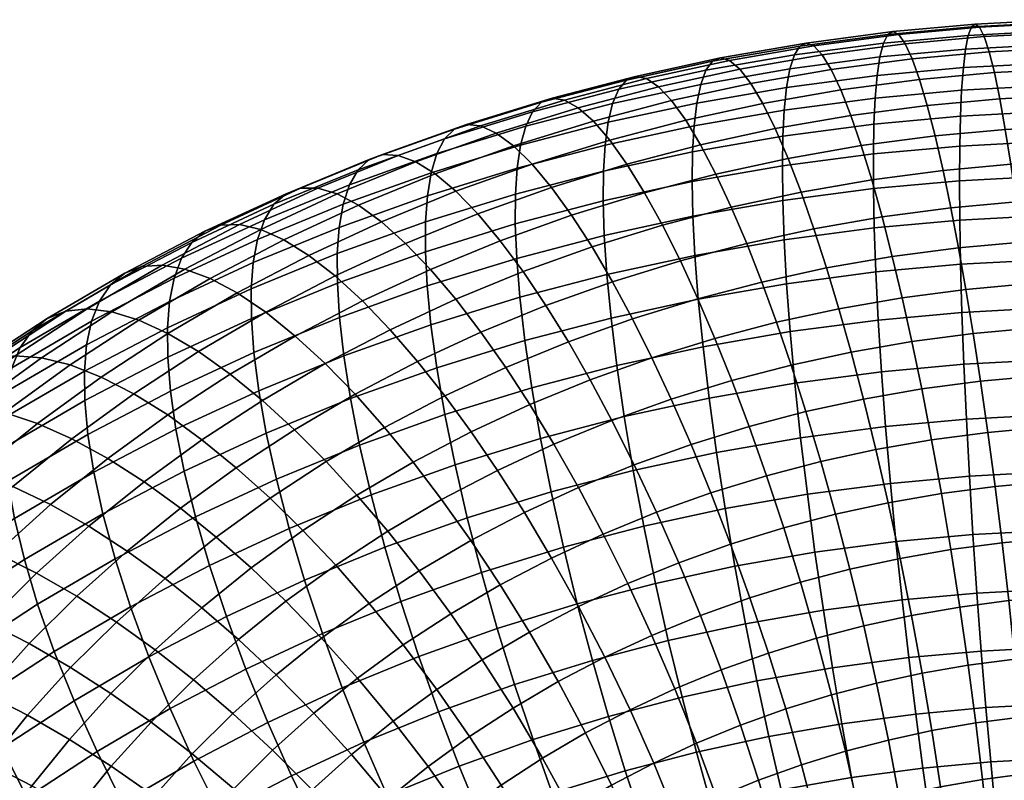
# Model space of a CAD drawing. Extents: x -120 to 2831, y -92 to 75.
# Tile 44 of 256: x 265 to 304, y 34 to 64. Entities that reach past the tile are written whole.
import ezdxf

# ---------------------------------------------------------------- set-up
doc = ezdxf.new("R2010")
doc.units = 0
doc.layers.add('GLASS', color=18, linetype='CONTINUOUS')

msp = doc.modelspace()

# ---------------------------------------------------------------- meshes
at = {"layer": 'GLASS'}
mesh = msp.add_polyface(dxfattribs=at)
corners = [(305.398, 54.317, 98.084), (308.755, 54.364, 98.188), (308.789, 56.097, 96.819), (305.4, 56.05, 96.715), (305.409, 52.418, 99.3), (308.723, 52.465, 99.403), (304.641, 53.368, 60.778), (307.035, 53.494, 60.911), (307.137, 51.749, 59.892), (304.835, 51.628, 59.763), (304.443, 55.01, 61.944), (306.929, 55.141, 62.083), (304.236, 56.589, 63.301), (306.818, 56.724, 63.445), (304.024, 58.075, 64.846), (306.701, 58.216, 64.995), (303.808, 59.437, 66.571), (306.581, 59.583, 66.725), (303.592, 60.646, 68.462), (306.458, 60.797, 68.621), (303.379, 61.674, 70.497), (306.335, 61.829, 70.662), (303.173, 62.496, 72.651), (306.214, 62.656, 72.82), (302.977, 63.095, 74.891), (306.097, 63.259, 75.065), (302.794, 63.459, 77.181), (305.986, 63.627, 77.359), (302.628, 63.585, 79.486), (305.881, 63.756, 79.668), (302.48, 63.475, 81.769), (305.786, 63.649, 81.954), (302.352, 63.141, 83.995), (305.7, 63.317, 84.182), (302.245, 62.6, 86.134), (305.626, 62.778, 86.322), (302.159, 61.873, 88.16), (305.562, 62.052, 88.349), (302.093, 60.985, 90.052), (305.51, 61.164, 90.243), (302.047, 59.962, 91.798), (305.468, 60.142, 91.989), (302.019, 58.788, 93.446), (305.436, 58.967, 93.637), (302.009, 57.424, 95.032), (305.413, 57.602, 95.222), (302.019, 55.872, 96.526), (302.05, 54.141, 97.897), (302.103, 52.245, 99.116), (302.257, 53.151, 60.585), (302.543, 51.418, 59.578), (301.967, 54.784, 61.744), (301.667, 56.354, 63.093), (301.359, 57.831, 64.63), (301.048, 59.185, 66.348), (300.739, 60.386, 68.231), (300.436, 61.405, 70.259), (300.145, 62.22, 72.406), (299.871, 62.811, 74.639), (299.617, 63.169, 76.924), (299.389, 63.289, 79.225), (299.188, 63.174, 81.503), (299.018, 62.837, 83.726), (298.879, 62.292, 85.862), (298.77, 61.563, 87.886), (298.692, 60.674, 89.777), (299.747, 52.82, 60.316), (300.13, 51.1, 59.32), (299.361, 54.44, 61.465), (298.961, 55.997, 62.804)]
mesh.append_faces([[corners[k] for k in face] for face in [(0, 1, 2, 3), (4, 5, 1, 0), (6, 7, 8, 9), (10, 11, 7, 6), (12, 13, 11, 10), (14, 15, 13, 12), (16, 17, 15, 14), (18, 19, 17, 16), (20, 21, 19, 18), (22, 23, 21, 20), (24, 25, 23, 22), (26, 27, 25, 24), (28, 29, 27, 26), (30, 31, 29, 28), (32, 33, 31, 30), (34, 35, 33, 32), (36, 37, 35, 34), (38, 39, 37, 36), (40, 41, 39, 38), (42, 43, 41, 40), (44, 45, 43, 42), (46, 3, 45, 44), (47, 0, 3, 46), (48, 4, 0, 47), (49, 6, 9, 50), (51, 10, 6, 49), (52, 12, 10, 51), (53, 14, 12, 52), (54, 16, 14, 53), (55, 18, 16, 54), (56, 20, 18, 55), (57, 22, 20, 56), (58, 24, 22, 57), (59, 26, 24, 58), (60, 28, 26, 59), (61, 30, 28, 60), (62, 32, 30, 61), (63, 34, 32, 62), (64, 36, 34, 63), (65, 38, 36, 64), (66, 49, 50, 67), (68, 51, 49, 66), (69, 52, 51, 68)]])
mesh = msp.add_polyface(dxfattribs=at)
corners = [(298.642, 59.651, 91.523), (302.047, 59.962, 91.798), (302.093, 60.985, 90.052), (298.692, 60.674, 89.777), (298.618, 58.477, 93.171), (302.019, 58.788, 93.446), (298.621, 57.114, 94.758), (302.009, 57.424, 95.032), (298.653, 55.564, 96.254), (302.019, 55.872, 96.526), (298.716, 53.836, 97.628), (302.05, 54.141, 97.897), (298.812, 51.944, 98.85), (302.103, 52.245, 99.116), (298.553, 57.462, 64.33), (301.359, 57.831, 64.63), (301.667, 56.354, 63.093), (298.961, 55.997, 62.804), (298.143, 58.802, 66.037), (301.048, 59.185, 66.348), (297.735, 59.99, 67.909), (300.739, 60.386, 68.231), (297.338, 60.997, 69.927), (300.436, 61.405, 70.259), (296.958, 61.799, 72.065), (300.145, 62.22, 72.406), (296.6, 62.38, 74.289), (299.871, 62.811, 74.639), (296.272, 62.728, 76.566), (299.617, 63.169, 76.924), (295.979, 62.839, 78.859), (299.389, 63.289, 79.225), (295.723, 62.718, 81.132), (299.188, 63.174, 81.503), (295.508, 62.374, 83.35), (299.018, 62.837, 83.726), (295.335, 61.825, 85.482), (298.879, 62.292, 85.862), (295.203, 61.093, 87.504), (298.77, 61.563, 87.886), (295.111, 60.202, 89.394), (295.057, 59.179, 91.139), (295.037, 58.005, 92.788), (295.053, 56.644, 94.376), (295.109, 55.097, 95.874), (295.206, 53.374, 97.252), (295.346, 51.487, 98.479), (297.261, 52.387, 59.982), (299.747, 52.82, 60.316), (300.13, 51.1, 59.32), (297.739, 50.684, 58.998), (296.779, 53.991, 61.118), (299.361, 54.44, 61.465), (296.281, 55.531, 62.444), (295.774, 56.978, 63.957), (295.264, 58.301, 65.65), (294.76, 59.472, 67.509), (294.269, 60.462, 69.515), (293.8, 61.25, 71.64), (293.361, 61.816, 73.854), (292.959, 62.151, 76.121), (292.601, 62.251, 78.405), (292.291, 62.12, 80.671), (292.031, 61.769, 82.882), (291.824, 61.214, 85.01), (294.227, 53.437, 60.704), (294.804, 51.854, 59.583), (293.633, 54.956, 62.014), (293.027, 56.381, 63.511), (292.42, 57.684, 65.188)]
mesh.append_faces([[corners[k] for k in face] for face in [(0, 1, 2, 3), (4, 5, 1, 0), (6, 7, 5, 4), (8, 9, 7, 6), (10, 11, 9, 8), (12, 13, 11, 10), (14, 15, 16, 17), (18, 19, 15, 14), (20, 21, 19, 18), (22, 23, 21, 20), (24, 25, 23, 22), (26, 27, 25, 24), (28, 29, 27, 26), (30, 31, 29, 28), (32, 33, 31, 30), (34, 35, 33, 32), (36, 37, 35, 34), (38, 39, 37, 36), (40, 3, 39, 38), (41, 0, 3, 40), (42, 4, 0, 41), (43, 6, 4, 42), (44, 8, 6, 43), (45, 10, 8, 44), (46, 12, 10, 45), (47, 48, 49, 50), (51, 52, 48, 47), (53, 17, 52, 51), (54, 14, 17, 53), (55, 18, 14, 54), (56, 20, 18, 55), (57, 22, 20, 56), (58, 24, 22, 57), (59, 26, 24, 58), (60, 28, 26, 59), (61, 30, 28, 60), (62, 32, 30, 61), (63, 34, 32, 62), (64, 36, 34, 63), (65, 51, 47, 66), (67, 53, 51, 65), (68, 54, 53, 67), (69, 55, 54, 68)]])
mesh = msp.add_polyface(dxfattribs=at)
corners = [(291.669, 60.478, 87.029), (295.203, 61.093, 87.504), (295.335, 61.825, 85.482), (291.824, 61.214, 85.01), (291.563, 59.585, 88.917), (295.111, 60.202, 89.394), (291.505, 58.561, 90.662), (295.057, 59.179, 91.139), (291.49, 57.388, 92.311), (295.037, 58.005, 92.788), (291.519, 56.029, 93.901), (295.053, 56.644, 94.376), (291.598, 54.486, 95.403), (295.109, 55.097, 95.874), (291.729, 52.768, 96.785), (295.206, 53.374, 97.252), (291.914, 50.89, 98.017), (295.346, 51.487, 98.479), (291.819, 58.833, 67.032), (294.76, 59.472, 67.509), (295.264, 58.301, 65.65), (292.42, 57.684, 65.188), (291.236, 59.804, 69.023), (294.269, 60.462, 69.515), (290.679, 60.572, 71.134), (293.8, 61.25, 71.64), (290.159, 61.121, 73.334), (293.361, 61.816, 73.854), (289.685, 61.44, 75.59), (292.959, 62.151, 76.121), (289.263, 61.527, 77.864), (292.601, 62.251, 78.405), (288.898, 61.384, 80.12), (292.291, 62.12, 80.671), (288.595, 61.023, 82.325), (292.031, 61.769, 82.882), (288.355, 60.461, 84.447), (288.176, 59.72, 86.462), (288.058, 58.823, 88.348), (287.995, 57.798, 90.092), (287.984, 56.626, 91.742), (288.027, 55.27, 93.334), (288.129, 53.733, 94.839), (288.293, 52.022, 96.227), (291.712, 52.779, 60.224), (294.227, 53.437, 60.704), (294.804, 51.854, 59.583), (292.382, 51.22, 59.121), (291.022, 54.273, 61.515), (293.633, 54.956, 62.014), (290.32, 55.674, 62.994), (293.027, 56.381, 63.511), (289.616, 56.951, 64.653), (288.921, 58.076, 66.478), (288.246, 59.022, 68.451), (287.603, 59.768, 70.546), (287.003, 60.296, 72.731), (286.457, 60.597, 74.973), (285.972, 60.666, 77.235), (285.554, 60.509, 79.481), (285.208, 60.137, 81.678), (284.935, 59.567, 83.794), (288.349, 53.45, 60.924), (289.137, 51.986, 59.654), (287.548, 54.819, 62.38), (286.745, 56.066, 64.017), (285.953, 57.161, 65.822), (285.185, 58.079, 67.774), (285.731, 52.513, 60.26), (286.615, 51.083, 59.015)]
mesh.append_faces([[corners[k] for k in face] for face in [(0, 1, 2, 3), (4, 5, 1, 0), (6, 7, 5, 4), (8, 9, 7, 6), (10, 11, 9, 8), (12, 13, 11, 10), (14, 15, 13, 12), (16, 17, 15, 14), (18, 19, 20, 21), (22, 23, 19, 18), (24, 25, 23, 22), (26, 27, 25, 24), (28, 29, 27, 26), (30, 31, 29, 28), (32, 33, 31, 30), (34, 35, 33, 32), (36, 3, 35, 34), (37, 0, 3, 36), (38, 4, 0, 37), (39, 6, 4, 38), (40, 8, 6, 39), (41, 10, 8, 40), (42, 12, 10, 41), (43, 14, 12, 42), (44, 45, 46, 47), (48, 49, 45, 44), (50, 51, 49, 48), (52, 21, 51, 50), (53, 18, 21, 52), (54, 22, 18, 53), (55, 24, 22, 54), (56, 26, 24, 55), (57, 28, 26, 56), (58, 30, 28, 57), (59, 32, 30, 58), (60, 34, 32, 59), (61, 36, 34, 60), (62, 48, 44, 63), (64, 50, 48, 62), (65, 52, 50, 64), (66, 53, 52, 65), (67, 54, 53, 66), (68, 62, 63, 69)]])
mesh = msp.add_polyface(dxfattribs=at)
corners = [(284.734, 58.82, 85.804), (288.176, 59.72, 86.462), (288.355, 60.461, 84.447), (284.935, 59.567, 83.794), (284.602, 57.92, 87.688), (288.058, 58.823, 88.348), (284.535, 56.894, 89.431), (287.995, 57.798, 90.092), (284.528, 55.723, 91.082), (287.984, 56.626, 91.742), (284.585, 54.37, 92.677), (288.027, 55.27, 93.334), (284.709, 52.839, 94.186), (288.129, 53.733, 94.839), (284.906, 51.137, 95.58), (288.293, 52.022, 96.227), (284.454, 58.797, 69.849), (287.603, 59.768, 70.546), (288.246, 59.022, 68.451), (285.185, 58.079, 67.774), (283.773, 59.3, 72.017), (287.003, 60.296, 72.731), (283.153, 59.578, 74.242), (286.457, 60.597, 74.973), (282.603, 59.628, 76.49), (285.972, 60.666, 77.235), (282.131, 59.454, 78.724), (285.554, 60.509, 79.481), (281.741, 59.069, 80.911), (285.208, 60.137, 81.678), (281.434, 58.488, 83.019), (281.21, 57.733, 85.024), (281.065, 56.83, 86.905), (280.993, 55.802, 88.648), (280.991, 54.633, 90.299), (281.06, 53.284, 91.897), (281.208, 51.76, 93.412), (284.833, 53.848, 61.692), (287.548, 54.819, 62.38), (288.349, 53.45, 60.924), (285.731, 52.513, 60.26), (283.933, 55.06, 63.305), (286.745, 56.066, 64.017), (283.046, 56.121, 65.085), (285.953, 57.161, 65.822), (282.187, 57.006, 67.015), (281.369, 57.694, 69.068), (280.608, 58.168, 71.215), (279.916, 58.42, 73.422), (279.303, 58.448, 75.654), (278.778, 58.255, 77.874), (278.344, 57.854, 80.05), (278.005, 57.261, 82.151), (277.757, 56.499, 84.15), (277.599, 55.59, 86.028), (277.779, 50.533, 92.543), (277.608, 52.049, 91.022), (282.181, 52.763, 60.932), (283.174, 51.466, 59.527), (281.187, 53.936, 62.518), (280.207, 54.959, 64.271), (279.258, 55.807, 66.175), (278.356, 56.461, 68.204), (277.517, 56.903, 70.328), (279.599, 51.565, 60.101), (280.684, 50.312, 58.726), (278.513, 52.696, 61.657), (277.443, 53.677, 63.381)]
mesh.append_faces([[corners[k] for k in face] for face in [(0, 1, 2, 3), (4, 5, 1, 0), (6, 7, 5, 4), (8, 9, 7, 6), (10, 11, 9, 8), (12, 13, 11, 10), (14, 15, 13, 12), (16, 17, 18, 19), (20, 21, 17, 16), (22, 23, 21, 20), (24, 25, 23, 22), (26, 27, 25, 24), (28, 29, 27, 26), (30, 3, 29, 28), (31, 0, 3, 30), (32, 4, 0, 31), (33, 6, 4, 32), (34, 8, 6, 33), (35, 10, 8, 34), (36, 12, 10, 35), (37, 38, 39, 40), (41, 42, 38, 37), (43, 44, 42, 41), (45, 19, 44, 43), (46, 16, 19, 45), (47, 20, 16, 46), (48, 22, 20, 47), (49, 24, 22, 48), (50, 26, 24, 49), (51, 28, 26, 50), (52, 30, 28, 51), (53, 31, 30, 52), (54, 32, 31, 53), (55, 36, 35, 56), (57, 37, 40, 58), (59, 41, 37, 57), (60, 43, 41, 59), (61, 45, 43, 60), (62, 46, 45, 61), (63, 47, 46, 62), (64, 57, 58, 65), (66, 59, 57, 64), (67, 60, 59, 66)]])
mesh = msp.add_polyface(dxfattribs=at)
corners = [(277.523, 54.561, 87.769), (280.993, 55.802, 88.648), (281.065, 56.83, 86.905), (277.599, 55.59, 86.028), (277.525, 53.393, 89.421), (280.991, 54.633, 90.299), (277.608, 52.049, 91.022), (281.06, 53.284, 91.897), (276.754, 57.126, 72.515), (279.916, 58.42, 73.422), (280.608, 58.168, 71.215), (277.517, 56.903, 70.328), (276.08, 57.128, 74.73), (279.303, 58.448, 75.654), (275.503, 56.914, 76.935), (278.778, 58.255, 77.874), (275.027, 56.496, 79.099), (278.344, 57.854, 80.05), (274.655, 55.89, 81.19), (278.005, 57.261, 82.151), (274.386, 55.118, 83.183), (277.757, 56.499, 84.15), (274.214, 54.204, 85.057), (274.135, 53.174, 86.797), (274.141, 52.007, 88.451), (274.236, 50.669, 90.056), (276.407, 54.485, 65.257), (279.258, 55.807, 66.175), (280.207, 54.959, 64.271), (277.443, 53.677, 63.381), (275.423, 55.1, 67.26), (278.356, 56.461, 68.204), (274.508, 55.508, 69.36), (273.677, 55.699, 71.525), (272.942, 55.673, 73.719), (272.314, 55.435, 75.909), (271.797, 54.998, 78.059), (271.394, 54.378, 80.14), (271.103, 53.596, 82.126), (270.919, 52.676, 83.996), (270.836, 51.644, 85.735), (270.846, 50.479, 87.39), (275.865, 51.313, 60.704), (278.513, 52.696, 61.657), (279.599, 51.565, 60.101), (277.042, 50.23, 59.181), (274.706, 52.248, 62.397), (273.583, 53.011, 64.241), (272.518, 53.584, 66.214), (271.527, 53.951, 68.287), (270.628, 54.107, 70.428), (269.835, 54.05, 72.601), (269.156, 53.787, 74.773), (268.599, 53.328, 76.908), (268.165, 52.692, 78.978), (267.852, 51.899, 80.957), (267.656, 50.972, 82.822), (270.856, 51.416, 63.149), (272.061, 50.701, 61.338), (269.711, 51.942, 65.091), (268.648, 52.267, 67.135), (267.684, 52.385, 69.249), (266.832, 52.295, 71.399), (266.105, 52.002, 73.551)]
mesh.append_faces([[corners[k] for k in face] for face in [(0, 1, 2, 3), (4, 5, 1, 0), (6, 7, 5, 4), (8, 9, 10, 11), (12, 13, 9, 8), (14, 15, 13, 12), (16, 17, 15, 14), (18, 19, 17, 16), (20, 21, 19, 18), (22, 3, 21, 20), (23, 0, 3, 22), (24, 4, 0, 23), (25, 6, 4, 24), (26, 27, 28, 29), (30, 31, 27, 26), (32, 11, 31, 30), (33, 8, 11, 32), (34, 12, 8, 33), (35, 14, 12, 34), (36, 16, 14, 35), (37, 18, 16, 36), (38, 20, 18, 37), (39, 22, 20, 38), (40, 23, 22, 39), (41, 24, 23, 40), (42, 43, 44, 45), (46, 29, 43, 42), (47, 26, 29, 46), (48, 30, 26, 47), (49, 32, 30, 48), (50, 33, 32, 49), (51, 34, 33, 50), (52, 35, 34, 51), (53, 36, 35, 52), (54, 37, 36, 53), (55, 38, 37, 54), (56, 39, 38, 55), (57, 47, 46, 58), (59, 48, 47, 57), (60, 49, 48, 59), (61, 50, 49, 60), (62, 51, 50, 61), (63, 52, 51, 62)]])
mesh = msp.add_polyface(dxfattribs=at)
corners = [(265.509, 51.521, 75.671), (268.599, 53.328, 76.908), (269.156, 53.787, 74.773), (266.105, 52.002, 73.551), (265.045, 50.867, 77.729), (268.165, 52.692, 78.978), (264.711, 50.062, 79.699), (267.852, 51.899, 80.957), (264.503, 49.128, 81.56), (267.656, 50.972, 82.822), (264.412, 48.092, 83.295), (267.568, 49.938, 84.559), (264.429, 46.931, 84.953), (267.582, 48.775, 86.216), (264.562, 45.612, 86.572), (267.703, 47.449, 87.829), (264.819, 44.139, 88.121), (267.939, 45.963, 89.371), (265.207, 42.52, 89.573), (268.297, 44.327, 90.811), (264.85, 50.537, 67.991), (267.684, 52.385, 69.249), (268.648, 52.267, 67.135), (265.878, 50.46, 65.904), (263.944, 50.41, 70.116), (266.832, 52.295, 71.399), (263.17, 50.087, 72.248), (262.536, 49.581, 74.351), (262.043, 48.908, 76.396), (261.689, 48.09, 78.357), (261.47, 47.15, 80.213), (261.375, 46.11, 81.947), (261.396, 44.952, 83.606), (261.54, 43.641, 85.23), (264.424, 48.303, 62.62), (267.011, 50.18, 63.892), (268.231, 49.703, 61.983), (265.717, 47.879, 60.748), (263.224, 48.534, 64.6), (262.136, 48.567, 66.656), (261.177, 48.402, 68.756), (260.358, 48.047, 70.865), (259.687, 47.514, 72.951), (259.167, 46.821, 74.982), (258.794, 45.989, 76.934), (258.564, 45.041, 78.784), (258.465, 43.999, 80.516), (258.49, 42.844, 82.178), (264.755, 45.399, 57.746), (267.079, 47.272, 59.01), (268.488, 46.5, 57.428), (266.24, 44.688, 56.206), (263.32, 45.946, 59.444), (261.958, 46.315, 61.279), (260.694, 46.495, 63.224), (259.548, 46.481, 65.25), (258.538, 46.275, 67.322), (257.677, 45.885, 69.408), (256.972, 45.325, 71.475), (262.551, 43.426, 56.421), (264.107, 42.78, 54.924), (261.046, 43.912, 58.078), (259.619, 44.222, 59.873), (258.294, 44.347, 61.782), (257.093, 44.284, 63.774)]
mesh.append_faces([[corners[k] for k in face] for face in [(0, 1, 2, 3), (4, 5, 1, 0), (6, 7, 5, 4), (8, 9, 7, 6), (10, 11, 9, 8), (12, 13, 11, 10), (14, 15, 13, 12), (16, 17, 15, 14), (18, 19, 17, 16), (20, 21, 22, 23), (24, 25, 21, 20), (26, 3, 25, 24), (27, 0, 3, 26), (28, 4, 0, 27), (29, 6, 4, 28), (30, 8, 6, 29), (31, 10, 8, 30), (32, 12, 10, 31), (33, 14, 12, 32), (34, 35, 36, 37), (38, 23, 35, 34), (39, 20, 23, 38), (40, 24, 20, 39), (41, 26, 24, 40), (42, 27, 26, 41), (43, 28, 27, 42), (44, 29, 28, 43), (45, 30, 29, 44), (46, 31, 30, 45), (47, 32, 31, 46), (48, 49, 50, 51), (52, 37, 49, 48), (53, 34, 37, 52), (54, 38, 34, 53), (55, 39, 38, 54), (56, 40, 39, 55), (57, 41, 40, 56), (58, 42, 41, 57), (59, 48, 51, 60), (61, 52, 48, 59), (62, 53, 52, 61), (63, 54, 53, 62), (64, 55, 54, 63)]])
mesh = msp.add_polyface(dxfattribs=at)
corners = [(285.178, 49.279, 96.828), (288.521, 50.153, 97.467), (288.293, 52.022, 96.227), (284.906, 51.137, 95.58), (281.439, 50.068, 94.813), (284.709, 52.839, 94.186), (281.208, 51.76, 93.412), (281.754, 48.224, 96.071), (282.154, 46.248, 97.157), (285.523, 47.286, 97.902), (282.635, 44.166, 98.047), (285.94, 45.185, 98.778), (283.192, 42.011, 98.723), (286.423, 43.006, 99.438), (283.817, 39.814, 99.171), (286.966, 40.785, 99.868), (278.042, 48.853, 93.953), (277.779, 50.533, 92.543), (278.401, 47.024, 95.221), (278.854, 45.067, 96.321), (279.398, 43.009, 97.227), (280.027, 40.878, 97.921), (280.732, 38.711, 98.389), (284.151, 50.075, 58.309), (286.615, 51.083, 59.015), (287.474, 49.587, 57.957), (285.102, 48.616, 57.276), (283.174, 51.466, 59.527), (285.731, 52.513, 60.26), (275.126, 45.684, 94.282), (274.725, 47.495, 93.001), (275.631, 43.748, 95.397), (276.237, 41.714, 96.321), (276.936, 39.613, 97.035), (284.886, 44.371, 54.971), (287.016, 45.358, 55.656), (287.99, 43.526, 55.079), (285.953, 42.582, 54.423), (283.828, 46.029, 55.682), (286.048, 47.059, 56.397), (282.792, 47.545, 56.533), (281.753, 48.963, 57.536), (280.684, 50.312, 58.726), (283.936, 41.528, 53.697), (287.014, 40.678, 54.061), (285.087, 39.672, 53.368), (282.777, 43.27, 54.212), (281.629, 44.881, 54.891), (280.505, 46.351, 55.71), (279.378, 47.723, 56.682), (278.219, 49.024, 57.839), (277.042, 50.23, 59.181), (279.599, 51.565, 60.101), (281.987, 40.388, 52.917), (283.226, 38.584, 52.623), (280.74, 42.078, 53.396), (279.504, 43.638, 54.04), (278.295, 45.059, 54.825), (277.083, 46.38, 55.763), (275.837, 47.631, 56.885), (278.78, 40.799, 52.526), (280.112, 39.165, 52.084), (277.46, 42.305, 53.133), (276.169, 43.672, 53.881), (274.875, 44.94, 54.783), (276.902, 39.437, 51.603), (278.315, 37.861, 51.201), (275.502, 40.884, 52.17)]
mesh.append_faces([[corners[k] for k in face] for face in [(0, 1, 2, 3), (4, 3, 5, 6), (7, 0, 3, 4), (8, 9, 0, 7), (10, 11, 9, 8), (12, 13, 11, 10), (14, 15, 13, 12), (16, 4, 6, 17), (18, 7, 4, 16), (19, 8, 7, 18), (20, 10, 8, 19), (21, 12, 10, 20), (22, 14, 12, 21), (23, 24, 25, 26), (27, 28, 24, 23), (29, 18, 16, 30), (31, 19, 18, 29), (32, 20, 19, 31), (33, 21, 20, 32), (34, 35, 36, 37), (38, 39, 35, 34), (40, 26, 39, 38), (41, 23, 26, 40), (42, 27, 23, 41), (43, 37, 44, 45), (46, 34, 37, 43), (47, 38, 34, 46), (48, 40, 38, 47), (49, 41, 40, 48), (50, 42, 41, 49), (51, 52, 42, 50), (53, 43, 45, 54), (55, 46, 43, 53), (56, 47, 46, 55), (57, 48, 47, 56), (58, 49, 48, 57), (59, 50, 49, 58), (60, 55, 53, 61), (62, 56, 55, 60), (63, 57, 56, 62), (64, 58, 57, 63), (65, 60, 61, 66), (67, 62, 60, 65)]])
mesh = msp.add_polyface(dxfattribs=at)
corners = [(292.152, 48.871, 99.073), (295.53, 49.459, 99.527), (295.346, 51.487, 98.479), (291.914, 50.89, 98.017), (292.442, 46.74, 99.926), (295.755, 47.316, 100.372), (292.78, 44.527, 100.56), (296.02, 45.09, 100.995), (293.163, 42.267, 100.962), (296.32, 42.816, 101.386), (293.582, 39.997, 101.127), (296.651, 40.531, 101.539), (294.031, 37.752, 101.058), (297.006, 38.27, 101.458), (294.804, 51.854, 59.583), (297.261, 52.387, 59.982), (297.739, 50.684, 58.998), (295.377, 50.171, 58.615), (288.521, 50.153, 97.467), (291.729, 52.768, 96.785), (288.293, 52.022, 96.227), (288.813, 48.146, 98.531), (289.167, 46.029, 99.395), (289.579, 43.831, 100.04), (290.042, 41.589, 100.455), (290.549, 39.338, 100.634), (294.412, 45.823, 56.705), (296.548, 46.382, 57.113), (297.13, 44.307, 56.63), (295.09, 43.773, 56.24), (293.728, 47.759, 57.357), (295.961, 48.343, 57.783), (293.048, 49.563, 58.17), (292.382, 51.22, 59.121), (285.523, 47.286, 97.902), (285.178, 49.279, 96.828), (285.94, 45.185, 98.778), (286.423, 43.006, 99.438), (286.966, 40.785, 99.868), (287.559, 38.556, 100.063), (293.76, 41.02, 55.541), (295.752, 41.634, 55.982), (296.384, 39.433, 55.946), (294.486, 38.848, 55.526), (293.002, 43.13, 55.778), (292.225, 45.149, 56.221), (291.442, 47.055, 56.851), (290.665, 48.828, 57.643), (289.903, 50.456, 58.572), (289.137, 51.986, 59.654), (291.712, 52.779, 60.224), (291.809, 40.322, 55.047), (292.627, 38.183, 55.055), (290.956, 42.398, 55.26), (290.083, 44.383, 55.679), (289.203, 46.254, 56.283), (288.329, 47.993, 57.051), (287.474, 49.587, 57.957), (286.615, 51.083, 59.015), (288.959, 41.58, 54.687), (289.904, 39.542, 54.501), (287.99, 43.526, 55.079), (287.016, 45.358, 55.656), (286.048, 47.059, 56.397), (285.102, 48.616, 57.276), (287.014, 40.678, 54.061), (288.05, 38.682, 53.904), (285.953, 42.582, 54.423)]
mesh.append_faces([[corners[k] for k in face] for face in [(0, 1, 2, 3), (4, 5, 1, 0), (6, 7, 5, 4), (8, 9, 7, 6), (10, 11, 9, 8), (12, 13, 11, 10), (14, 15, 16, 17), (18, 3, 19, 20), (21, 0, 3, 18), (22, 4, 0, 21), (23, 6, 4, 22), (24, 8, 6, 23), (25, 10, 8, 24), (26, 27, 28, 29), (30, 31, 27, 26), (32, 17, 31, 30), (33, 14, 17, 32), (34, 21, 18, 35), (36, 22, 21, 34), (37, 23, 22, 36), (38, 24, 23, 37), (39, 25, 24, 38), (40, 41, 42, 43), (44, 29, 41, 40), (45, 26, 29, 44), (46, 30, 26, 45), (47, 32, 30, 46), (48, 33, 32, 47), (49, 50, 33, 48), (51, 40, 43, 52), (53, 44, 40, 51), (54, 45, 44, 53), (55, 46, 45, 54), (56, 47, 46, 55), (57, 48, 47, 56), (58, 49, 48, 57), (59, 53, 51, 60), (61, 54, 53, 59), (62, 55, 54, 61), (63, 56, 55, 62), (64, 57, 56, 63), (65, 59, 60, 66), (67, 61, 59, 65)]])
mesh = msp.add_polyface(dxfattribs=at)
corners = [(274.429, 49.162, 91.582), (277.779, 50.533, 92.543), (277.608, 52.049, 91.022), (274.236, 50.669, 90.056), (274.725, 47.495, 93.001), (278.042, 48.853, 93.953), (270.954, 49.147, 88.999), (274.141, 52.007, 88.451), (270.846, 50.479, 87.39), (271.169, 47.65, 90.533), (271.495, 45.998, 91.961), (271.937, 44.205, 93.255), (275.126, 45.684, 94.282), (272.493, 42.293, 94.386), (275.631, 43.748, 95.397), (273.159, 40.287, 95.33), (276.237, 41.714, 96.321), (273.927, 38.218, 96.066), (276.936, 39.613, 97.035), (267.568, 49.938, 84.559), (270.836, 51.644, 85.735), (270.919, 52.676, 83.996), (267.656, 50.972, 82.822), (267.582, 48.775, 86.216), (267.703, 47.449, 87.829), (267.939, 45.963, 89.371), (268.297, 44.327, 90.811), (268.779, 42.556, 92.119), (269.385, 40.67, 93.268), (270.111, 38.696, 94.233), (274.572, 48.785, 58.192), (277.042, 50.23, 59.181), (278.219, 49.024, 57.839), (275.837, 47.631, 56.885), (273.307, 49.817, 59.68), (275.865, 51.313, 60.704), (272.061, 50.701, 61.338), (274.706, 52.248, 62.397), (266.383, 38.914, 92.066), (265.728, 40.772, 90.898), (273.545, 46.136, 55.867), (277.083, 46.38, 55.763), (274.875, 44.94, 54.783), (272.196, 47.235, 57.136), (270.846, 48.211, 58.587), (269.517, 49.041, 60.208), (268.231, 49.703, 61.983), (270.856, 51.416, 63.149), (267.011, 50.18, 63.892), (269.711, 51.942, 65.091), (265.878, 50.46, 65.904), (268.648, 52.267, 67.135), (274.133, 42.194, 52.88), (276.169, 43.672, 53.881), (277.46, 42.305, 53.133), (275.502, 40.884, 52.17), (272.76, 43.405, 53.743), (271.35, 44.543, 54.788), (269.919, 45.583, 56.017), (268.488, 46.5, 57.428), (267.079, 47.272, 59.01), (265.717, 47.879, 60.748), (273.635, 39.379, 51.155), (276.902, 39.437, 51.603), (275.112, 37.993, 50.63), (272.191, 40.629, 51.825), (270.744, 41.78, 52.647), (269.257, 42.855, 53.65), (267.748, 43.833, 54.837), (266.24, 44.688, 56.206), (268.831, 40.068, 51.497), (270.349, 38.98, 50.717), (267.271, 41.079, 52.457)]
mesh.append_faces([[corners[k] for k in face] for face in [(0, 1, 2, 3), (4, 5, 1, 0), (6, 3, 7, 8), (9, 0, 3, 6), (10, 4, 0, 9), (11, 12, 4, 10), (13, 14, 12, 11), (15, 16, 14, 13), (17, 18, 16, 15), (19, 20, 21, 22), (23, 8, 20, 19), (24, 6, 8, 23), (25, 9, 6, 24), (26, 10, 9, 25), (27, 11, 10, 26), (28, 13, 11, 27), (29, 15, 13, 28), (30, 31, 32, 33), (34, 35, 31, 30), (36, 37, 35, 34), (38, 28, 27, 39), (40, 33, 41, 42), (43, 30, 33, 40), (44, 34, 30, 43), (45, 36, 34, 44), (46, 47, 36, 45), (48, 49, 47, 46), (50, 51, 49, 48), (52, 53, 54, 55), (56, 42, 53, 52), (57, 40, 42, 56), (58, 43, 40, 57), (59, 44, 43, 58), (60, 45, 44, 59), (61, 46, 45, 60), (62, 55, 63, 64), (65, 52, 55, 62), (66, 56, 52, 65), (67, 57, 56, 66), (68, 58, 57, 67), (69, 59, 58, 68), (70, 66, 65, 71), (72, 67, 66, 70)]])
mesh = msp.add_polyface(dxfattribs=at)
corners = [(302.179, 50.205, 100.154), (305.432, 50.376, 100.335), (305.409, 52.418, 99.3), (302.103, 52.245, 99.116), (302.277, 48.047, 100.987), (305.468, 48.215, 101.165), (302.397, 45.805, 101.597), (305.517, 45.969, 101.771), (302.536, 43.513, 101.972), (305.577, 43.673, 102.142), (302.692, 41.208, 102.109), (305.648, 41.363, 102.274), (302.863, 38.926, 102.01), (305.729, 39.077, 102.17), (303.943, 40.91, 57.067), (305.768, 41.077, 57.214), (305.924, 38.772, 57.351), (304.185, 38.613, 57.21), (303.683, 43.184, 57.158), (305.597, 43.359, 57.313), (303.407, 45.399, 57.474), (305.415, 45.582, 57.636), (303.123, 47.526, 57.997), (305.225, 47.718, 58.167), (302.833, 49.539, 58.707), (305.031, 49.74, 58.884), (302.543, 51.418, 59.578), (304.835, 51.628, 59.763), (298.94, 49.909, 99.892), (298.812, 51.944, 98.85), (299.1, 47.757, 100.73), (299.29, 45.521, 101.346), (299.508, 43.236, 101.727), (299.749, 40.939, 101.871), (300.01, 38.666, 101.78), (302.022, 40.657, 56.861), (302.353, 38.372, 57.014), (301.667, 42.918, 56.942), (301.294, 45.12, 57.247), (300.909, 47.234, 57.76), (300.519, 49.234, 58.459), (300.13, 51.1, 59.32), (295.53, 49.459, 99.527), (295.346, 51.487, 98.479), (295.755, 47.316, 100.372), (296.02, 45.09, 100.995), (296.32, 42.816, 101.386), (296.651, 40.531, 101.539), (297.006, 38.27, 101.458), (300.119, 40.326, 56.605), (300.538, 38.056, 56.77), (299.67, 42.571, 56.674), (299.199, 44.756, 56.966), (298.716, 46.852, 57.465), (298.227, 48.835, 58.151), (297.739, 50.684, 58.998), (297.697, 42.142, 56.354), (298.238, 39.918, 56.3), (297.13, 44.307, 56.63), (296.548, 46.382, 57.113), (295.961, 48.343, 57.783), (295.377, 50.171, 58.615), (295.752, 41.634, 55.982), (296.384, 39.433, 55.946), (295.09, 43.773, 56.24)]
mesh.append_faces([[corners[k] for k in face] for face in [(0, 1, 2, 3), (4, 5, 1, 0), (6, 7, 5, 4), (8, 9, 7, 6), (10, 11, 9, 8), (12, 13, 11, 10), (14, 15, 16, 17), (18, 19, 15, 14), (20, 21, 19, 18), (22, 23, 21, 20), (24, 25, 23, 22), (26, 27, 25, 24), (28, 0, 3, 29), (30, 4, 0, 28), (31, 6, 4, 30), (32, 8, 6, 31), (33, 10, 8, 32), (34, 12, 10, 33), (35, 14, 17, 36), (37, 18, 14, 35), (38, 20, 18, 37), (39, 22, 20, 38), (40, 24, 22, 39), (41, 26, 24, 40), (42, 28, 29, 43), (44, 30, 28, 42), (45, 31, 30, 44), (46, 32, 31, 45), (47, 33, 32, 46), (48, 34, 33, 47), (49, 35, 36, 50), (51, 37, 35, 49), (52, 38, 37, 51), (53, 39, 38, 52), (54, 40, 39, 53), (55, 41, 40, 54), (56, 51, 49, 57), (58, 52, 51, 56), (59, 53, 52, 58), (60, 54, 53, 59), (61, 55, 54, 60), (62, 56, 57, 63), (64, 58, 56, 62)]])
mesh = msp.add_polyface(dxfattribs=at)
corners = [(265.728, 40.772, 90.898), (268.779, 42.556, 92.119), (268.297, 44.327, 90.811), (265.207, 42.52, 89.573), (261.817, 42.18, 86.788), (264.819, 44.139, 88.121), (264.562, 45.612, 86.572), (261.54, 43.641, 85.23), (262.233, 40.58, 88.253), (262.793, 38.857, 89.594), (263.495, 37.03, 90.784), (266.383, 38.914, 92.066), (264.333, 35.125, 91.796), (267.166, 36.973, 93.054), (265.298, 33.17, 92.611), (268.068, 34.978, 93.841), (266.374, 31.197, 93.213), (269.074, 32.959, 94.412), (258.645, 41.54, 83.807), (261.396, 44.952, 83.606), (258.49, 42.844, 82.178), (258.941, 40.093, 85.375), (259.385, 38.513, 86.853), (259.981, 36.816, 88.212), (260.728, 35.022, 89.423), (261.619, 33.155, 90.462), (262.644, 31.244, 91.306), (263.787, 29.32, 91.941), (258.089, 32.895, 87.989), (257.3, 34.655, 86.755), (259.031, 31.069, 89.055), (265.689, 41.99, 53.6), (267.748, 43.833, 54.837), (269.257, 42.855, 53.65), (267.271, 41.079, 52.457), (264.107, 42.78, 54.924), (266.24, 44.688, 56.206), (265.398, 39.217, 51.211), (268.831, 40.068, 51.497), (267.027, 38.275, 50.297), (263.747, 40.06, 52.308), (262.096, 40.781, 53.586), (260.472, 41.36, 55.038), (262.551, 43.426, 56.421), (258.901, 41.78, 56.651), (261.046, 43.912, 58.078), (257.412, 42.028, 58.405), (259.619, 44.222, 59.873), (265.336, 36.405, 49.049), (268.612, 37.254, 49.562), (266.984, 35.453, 48.361), (263.643, 37.276, 49.916), (261.927, 38.047, 50.965), (260.211, 38.696, 52.195), (258.523, 39.205, 53.6), (256.892, 39.557, 55.168), (265.501, 33.623, 47.143), (268.629, 34.402, 47.825), (267.202, 32.643, 46.654), (263.796, 34.504, 47.785), (262.044, 35.303, 48.604), (260.269, 36.001, 49.604), (258.494, 36.577, 50.786), (264.13, 31.731, 45.889), (265.884, 30.823, 45.448), (262.372, 32.539, 46.482), (260.567, 33.264, 47.251), (258.736, 33.886, 48.201), (259.215, 31.163, 45.862), (261.069, 30.515, 45.144), (257.334, 31.707, 46.761)]
mesh.append_faces([[corners[k] for k in face] for face in [(0, 1, 2, 3), (4, 5, 6, 7), (8, 3, 5, 4), (9, 0, 3, 8), (10, 11, 0, 9), (12, 13, 11, 10), (14, 15, 13, 12), (16, 17, 15, 14), (18, 7, 19, 20), (21, 4, 7, 18), (22, 8, 4, 21), (23, 9, 8, 22), (24, 10, 9, 23), (25, 12, 10, 24), (26, 14, 12, 25), (27, 16, 14, 26), (28, 24, 23, 29), (30, 25, 24, 28), (31, 32, 33, 34), (35, 36, 32, 31), (37, 34, 38, 39), (40, 31, 34, 37), (41, 35, 31, 40), (42, 43, 35, 41), (44, 45, 43, 42), (46, 47, 45, 44), (48, 39, 49, 50), (51, 37, 39, 48), (52, 40, 37, 51), (53, 41, 40, 52), (54, 42, 41, 53), (55, 44, 42, 54), (56, 50, 57, 58), (59, 48, 50, 56), (60, 51, 48, 59), (61, 52, 51, 60), (62, 53, 52, 61), (63, 56, 58, 64), (65, 59, 56, 63), (66, 60, 59, 65), (67, 61, 60, 66), (68, 66, 65, 69), (70, 67, 66, 68)]])
mesh = msp.add_polyface(dxfattribs=at)
corners = [(284.498, 37.613, 99.386), (287.559, 38.556, 100.063), (286.966, 40.785, 99.868), (283.817, 39.814, 99.171), (285.224, 35.441, 99.371), (288.192, 36.356, 100.027), (281.5, 36.54, 98.627), (280.732, 38.711, 98.389), (282.317, 34.401, 98.634), (283.17, 32.325, 98.422), (285.982, 33.331, 99.134), (284.044, 30.34, 98.003), (286.759, 31.312, 98.691), (284.924, 28.47, 97.398), (287.542, 29.406, 98.061), (285.797, 26.731, 96.63), (288.32, 27.633, 97.269), (277.719, 37.477, 97.525), (280.027, 40.878, 97.921), (276.936, 39.613, 97.035), (278.571, 35.342, 97.787), (279.478, 33.239, 97.82), (280.424, 31.201, 97.634), (281.392, 29.255, 97.242), (282.367, 27.423, 96.665), (276.714, 31.957, 96.93), (275.72, 34.019, 96.869), (277.75, 29.961, 96.773), (278.81, 28.058, 96.411), (279.877, 26.268, 95.863), (285.087, 39.672, 53.368), (287.014, 40.678, 54.061), (288.05, 38.682, 53.904), (286.212, 37.723, 53.243), (284.438, 36.685, 52.532), (287.293, 35.706, 53.335), (285.601, 34.716, 52.658), (283.226, 38.584, 52.623), (285.144, 31.695, 52.318), (286.696, 32.707, 53.007), (287.702, 30.689, 53.578), (286.221, 29.722, 52.92), (283.974, 33.655, 51.935), (282.73, 35.571, 51.774), (281.436, 37.416, 51.828), (280.112, 39.165, 52.084), (281.987, 40.388, 52.917), (284.801, 28.692, 52.222), (287.185, 27.767, 53.735), (285.826, 26.781, 53.067), (283.658, 30.616, 51.587), (282.415, 32.523, 51.169), (281.095, 34.384, 50.97), (279.72, 36.171, 50.984), (278.315, 37.861, 51.201), (282.241, 29.474, 50.817), (283.448, 27.601, 51.487), (280.929, 31.325, 50.361), (279.535, 33.127, 50.122), (278.085, 34.852, 50.095), (276.602, 36.481, 50.27), (280.896, 28.271, 50.009), (282.164, 26.452, 50.715), (279.519, 30.063, 49.514), (278.056, 31.803, 49.233), (276.533, 33.464, 49.163), (278.189, 28.742, 48.629), (279.628, 27.01, 49.165), (276.66, 30.416, 48.305)]
mesh.append_faces([[corners[k] for k in face] for face in [(0, 1, 2, 3), (4, 5, 1, 0), (6, 0, 3, 7), (8, 4, 0, 6), (9, 10, 4, 8), (11, 12, 10, 9), (13, 14, 12, 11), (15, 16, 14, 13), (17, 7, 18, 19), (20, 6, 7, 17), (21, 8, 6, 20), (22, 9, 8, 21), (23, 11, 9, 22), (24, 13, 11, 23), (25, 21, 20, 26), (27, 22, 21, 25), (28, 23, 22, 27), (29, 24, 23, 28), (30, 31, 32, 33), (34, 33, 35, 36), (37, 30, 33, 34), (38, 39, 40, 41), (42, 36, 39, 38), (43, 34, 36, 42), (44, 37, 34, 43), (45, 46, 37, 44), (47, 41, 48, 49), (50, 38, 41, 47), (51, 42, 38, 50), (52, 43, 42, 51), (53, 44, 43, 52), (54, 45, 44, 53), (55, 50, 47, 56), (57, 51, 50, 55), (58, 52, 51, 57), (59, 53, 52, 58), (60, 54, 53, 59), (61, 55, 56, 62), (63, 57, 55, 61), (64, 58, 57, 63), (65, 59, 58, 64), (66, 63, 61, 67), (68, 64, 63, 66)]])
mesh = msp.add_polyface(dxfattribs=at)
corners = [(274.786, 36.117, 96.581), (277.719, 37.477, 97.525), (276.936, 39.613, 97.035), (273.927, 38.218, 96.066), (275.72, 34.019, 96.869), (278.571, 35.342, 97.787), (270.947, 36.662, 94.994), (273.159, 40.287, 95.33), (270.111, 38.696, 94.233), (271.881, 34.6, 95.536), (272.897, 32.545, 95.853), (273.977, 30.528, 95.946), (276.714, 31.957, 96.93), (275.102, 28.578, 95.821), (277.75, 29.961, 96.773), (276.253, 26.722, 95.491), (278.81, 28.058, 96.411), (267.166, 36.973, 93.054), (269.385, 40.67, 93.268), (266.383, 38.914, 92.066), (268.068, 34.978, 93.841), (269.074, 32.959, 94.412), (270.169, 30.95, 94.761), (271.332, 28.981, 94.887), (272.544, 27.082, 94.796), (267.544, 29.238, 93.595), (266.374, 31.197, 93.213), (268.788, 27.321, 93.757), (270.083, 25.476, 93.703), (275.112, 37.993, 50.63), (276.902, 39.437, 51.603), (278.315, 37.861, 51.201), (276.602, 36.481, 50.27), (274.978, 35.027, 49.293), (278.085, 34.852, 50.095), (276.533, 33.464, 49.163), (273.414, 36.474, 49.609), (271.864, 37.794, 50.091), (273.635, 39.379, 51.155), (270.349, 38.98, 50.717), (272.191, 40.629, 51.825), (275.07, 32.01, 48.19), (278.056, 31.803, 49.233), (276.66, 30.416, 48.305), (273.445, 33.504, 48.274), (271.812, 34.882, 48.543), (270.194, 36.134, 48.98), (268.612, 37.254, 49.562), (267.027, 38.275, 50.297), (268.831, 40.068, 51.497), (275.353, 28.97, 47.34), (278.189, 28.742, 48.629), (276.943, 27.363, 47.709), (273.699, 30.493, 47.178), (272.009, 31.915, 47.214), (270.311, 33.221, 47.436), (268.629, 34.402, 47.825), (266.984, 35.453, 48.361), (274.162, 27.5, 46.362), (275.807, 25.962, 46.778), (272.45, 28.952, 46.153), (270.701, 30.301, 46.141), (268.943, 31.534, 46.313), (267.202, 32.643, 46.654), (271.295, 27.358, 45.096), (273.061, 25.98, 45.355), (269.492, 28.632, 45.034), (267.68, 29.789, 45.157), (266.523, 27.993, 43.968), (268.385, 26.913, 43.897)]
mesh.append_faces([[corners[k] for k in face] for face in [(0, 1, 2, 3), (4, 5, 1, 0), (6, 3, 7, 8), (9, 0, 3, 6), (10, 4, 0, 9), (11, 12, 4, 10), (13, 14, 12, 11), (15, 16, 14, 13), (17, 8, 18, 19), (20, 6, 8, 17), (21, 9, 6, 20), (22, 10, 9, 21), (23, 11, 10, 22), (24, 13, 11, 23), (25, 22, 21, 26), (27, 23, 22, 25), (28, 24, 23, 27), (29, 30, 31, 32), (33, 32, 34, 35), (36, 29, 32, 33), (37, 38, 29, 36), (39, 40, 38, 37), (41, 35, 42, 43), (44, 33, 35, 41), (45, 36, 33, 44), (46, 37, 36, 45), (47, 39, 37, 46), (48, 49, 39, 47), (50, 43, 51, 52), (53, 41, 43, 50), (54, 44, 41, 53), (55, 45, 44, 54), (56, 46, 45, 55), (57, 47, 46, 56), (58, 50, 52, 59), (60, 53, 50, 58), (61, 54, 53, 60), (62, 55, 54, 61), (63, 56, 55, 62), (64, 60, 58, 65), (66, 61, 60, 64), (67, 62, 61, 66), (68, 67, 66, 69)]])
mesh = msp.add_polyface(dxfattribs=at)
corners = [(294.501, 35.567, 100.766), (297.38, 36.067, 101.153), (297.006, 38.27, 101.458), (294.031, 37.752, 101.058), (294.985, 33.47, 100.267), (297.764, 33.954, 100.64), (291.09, 37.113, 100.581), (293.582, 39.997, 101.127), (290.549, 39.338, 100.634), (291.657, 34.949, 100.305), (292.238, 32.874, 99.821), (292.826, 30.912, 99.151), (295.474, 31.488, 99.581), (293.41, 29.084, 98.32), (295.961, 29.638, 98.734), (288.192, 36.356, 100.027), (287.559, 38.556, 100.063), (288.853, 34.216, 99.769), (289.531, 32.166, 99.304), (290.215, 30.23, 98.653), (290.895, 28.427, 97.839), (295.168, 36.647, 55.741), (296.977, 37.204, 56.142), (297.52, 34.983, 56.572), (295.792, 34.45, 56.189), (294.486, 38.848, 55.526), (296.384, 39.433, 55.946), (285.982, 33.331, 99.134), (285.224, 35.441, 99.371), (286.759, 31.312, 98.691), (287.542, 29.406, 98.061), (288.32, 27.633, 97.269), (295.273, 29.656, 57.361), (296.83, 30.213, 57.755), (297.23, 28.237, 58.841), (295.726, 27.699, 58.46), (294.728, 31.715, 56.454), (296.349, 32.294, 56.865), (294.099, 33.845, 55.761), (293.395, 36.012, 55.292), (292.627, 38.183, 55.055), (293.145, 31.067, 56), (293.751, 29.033, 56.925), (292.446, 33.168, 55.287), (291.664, 35.304, 54.796), (290.811, 37.44, 54.534), (289.904, 39.542, 54.501), (291.809, 40.322, 55.047), (291.604, 30.352, 55.504), (292.271, 28.346, 56.448), (290.836, 32.422, 54.768), (289.978, 34.522, 54.253), (289.044, 36.62, 53.965), (288.05, 38.682, 53.904), (290.078, 29.555, 54.955), (290.804, 27.581, 55.92), (289.242, 31.589, 54.195), (288.309, 33.65, 53.653), (287.293, 35.706, 53.335), (286.212, 37.723, 53.243), (287.702, 30.689, 53.578), (288.604, 28.693, 54.365), (286.696, 32.707, 53.007), (285.601, 34.716, 52.658), (286.221, 29.722, 52.92), (287.185, 27.767, 53.735)]
mesh.append_faces([[corners[k] for k in face] for face in [(0, 1, 2, 3), (4, 5, 1, 0), (6, 3, 7, 8), (9, 0, 3, 6), (10, 4, 0, 9), (11, 12, 4, 10), (13, 14, 12, 11), (15, 6, 8, 16), (17, 9, 6, 15), (18, 10, 9, 17), (19, 11, 10, 18), (20, 13, 11, 19), (21, 22, 23, 24), (25, 26, 22, 21), (27, 17, 15, 28), (29, 18, 17, 27), (30, 19, 18, 29), (31, 20, 19, 30), (32, 33, 34, 35), (36, 37, 33, 32), (38, 24, 37, 36), (39, 21, 24, 38), (40, 25, 21, 39), (41, 36, 32, 42), (43, 38, 36, 41), (44, 39, 38, 43), (45, 40, 39, 44), (46, 47, 40, 45), (48, 41, 42, 49), (50, 43, 41, 48), (51, 44, 43, 50), (52, 45, 44, 51), (53, 46, 45, 52), (54, 48, 49, 55), (56, 50, 48, 54), (57, 51, 50, 56), (58, 52, 51, 57), (59, 53, 52, 58), (60, 56, 54, 61), (62, 57, 56, 60), (63, 58, 57, 62), (64, 60, 61, 65)]])
mesh = msp.add_polyface(dxfattribs=at)
corners = [(303.045, 36.703, 101.687), (305.817, 36.848, 101.842), (305.729, 39.077, 102.17), (302.863, 38.926, 102.01), (303.235, 34.567, 101.156), (305.912, 34.708, 101.306), (303.429, 32.545, 100.439), (306.011, 32.681, 100.583), (303.625, 30.657, 99.56), (306.112, 30.788, 99.699), (303.82, 28.917, 98.546), (306.214, 29.043, 98.679), (304.402, 36.328, 57.592), (306.064, 36.48, 57.727), (306.183, 34.238, 58.337), (304.593, 34.092, 58.208), (304.185, 38.613, 57.21), (305.924, 38.772, 57.351), (300.285, 36.45, 101.464), (300.01, 38.666, 101.78), (300.57, 34.324, 100.941), (300.86, 32.311, 100.231), (301.15, 30.431, 99.36), (301.436, 28.699, 98.353), (303.327, 29.701, 59.922), (304.881, 29.906, 60.088), (304.977, 28.013, 61.31), (303.467, 27.814, 61.148), (303.143, 31.729, 58.874), (304.753, 31.941, 59.046), (302.918, 33.872, 58.029), (302.653, 36.098, 57.405), (302.353, 38.372, 57.014), (297.38, 36.067, 101.153), (297.006, 38.27, 101.458), (297.764, 33.954, 100.64), (298.154, 31.954, 99.942), (298.543, 30.088, 99.081), (298.926, 28.368, 98.084), (301.787, 29.433, 59.715), (301.971, 27.554, 60.947), (301.549, 31.451, 58.659), (301.259, 33.583, 57.806), (300.92, 35.796, 57.172), (300.538, 38.056, 56.77), (295.474, 31.488, 99.581), (294.985, 33.47, 100.267), (295.961, 29.638, 98.734), (296.44, 27.935, 97.75), (299.973, 31.109, 58.404), (300.265, 29.102, 59.468), (299.619, 33.227, 57.54), (299.208, 35.424, 56.894), (298.745, 37.666, 56.479), (298.238, 39.918, 56.3), (300.119, 40.326, 56.605), (298.42, 30.703, 58.107), (298.766, 28.71, 59.181), (298.003, 32.804, 57.231), (297.52, 34.983, 56.572), (296.977, 37.204, 56.142), (296.384, 39.433, 55.946), (296.83, 30.213, 57.755), (297.23, 28.237, 58.841), (296.349, 32.294, 56.865), (295.792, 34.45, 56.189)]
mesh.append_faces([[corners[k] for k in face] for face in [(0, 1, 2, 3), (4, 5, 1, 0), (6, 7, 5, 4), (8, 9, 7, 6), (10, 11, 9, 8), (12, 13, 14, 15), (16, 17, 13, 12), (18, 0, 3, 19), (20, 4, 0, 18), (21, 6, 4, 20), (22, 8, 6, 21), (23, 10, 8, 22), (24, 25, 26, 27), (28, 29, 25, 24), (30, 15, 29, 28), (31, 12, 15, 30), (32, 16, 12, 31), (33, 18, 19, 34), (35, 20, 18, 33), (36, 21, 20, 35), (37, 22, 21, 36), (38, 23, 22, 37), (39, 24, 27, 40), (41, 28, 24, 39), (42, 30, 28, 41), (43, 31, 30, 42), (44, 32, 31, 43), (45, 36, 35, 46), (47, 37, 36, 45), (48, 38, 37, 47), (49, 41, 39, 50), (51, 42, 41, 49), (52, 43, 42, 51), (53, 44, 43, 52), (54, 55, 44, 53), (56, 49, 50, 57), (58, 51, 49, 56), (59, 52, 51, 58), (60, 53, 52, 59), (61, 54, 53, 60), (62, 56, 57, 63), (64, 58, 56, 62), (65, 59, 58, 64)]])

doc.saveas('drawing.dxf')
